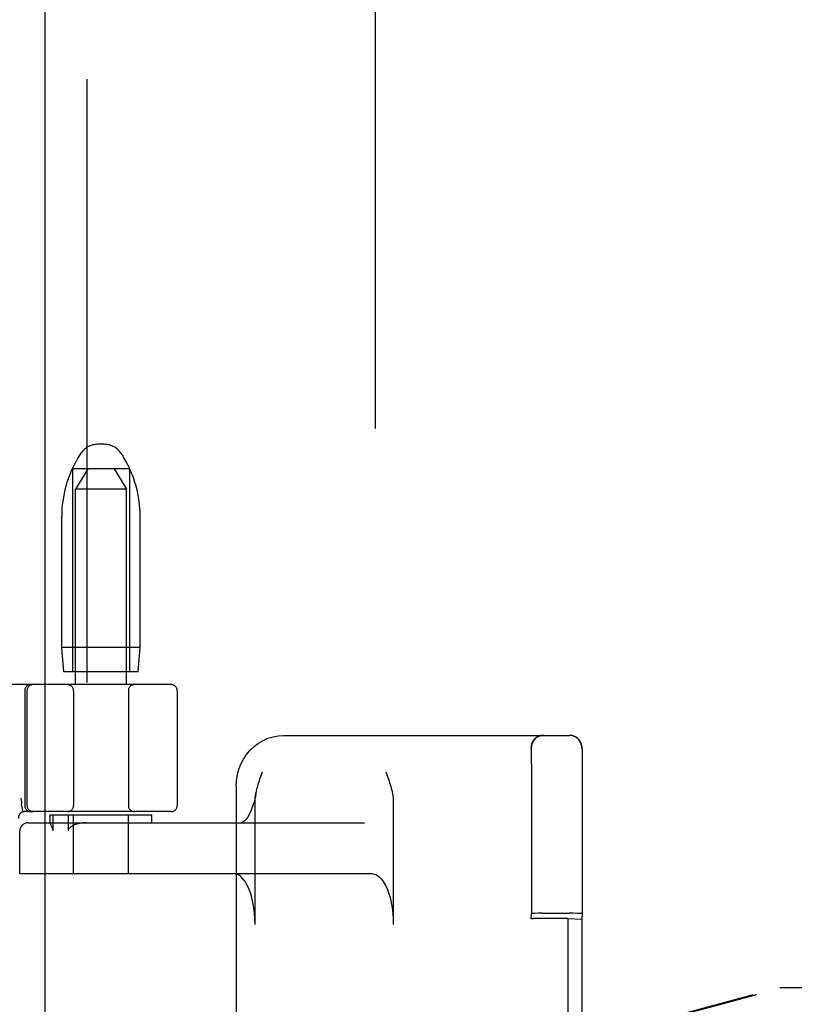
# Model space of a CAD drawing. Header units: inches. Extents: x 0 to 270, y 0 to 175.
# Tile 65 of 81: x 92.14 to 94.05, y 89.82 to 92.24. Entities that reach past the tile are written whole.
import ezdxf

# ---------------------------------------------------------------- set-up
doc = ezdxf.new("R2010")
doc.units = ezdxf.units.IN
doc.header["$LTSCALE"] = 14.84127
doc.header["$MEASUREMENT"] = 0
doc.linetypes.add('HIDDEN', pattern=[0.2, 0.1, -0.1])
doc.layers.add('DEFAULT_2', color=8, linetype='HIDDEN')
doc.layers.add('RIGHTHAND_DOOR_ASSEMBLY', color=7, linetype='CONTINUOUS')

msp = doc.modelspace()

# ---------------------------------------------------------------- linework, layer by layer
at = {"layer": 'DEFAULT_2', "color": 8, "linetype": 'HIDDEN'}
for p, q in [((93.0159, 58.5819), (93.0159, 119.6239)), ((92.3491, 91.1939), (92.3327, 91.1939)), ((92.2898, 91.1696), (92.2843, 91.1604)), ((92.3919, 91.1696), (92.3975, 91.1604)), ((92.2709, 91.1339), (92.2709, 90.6339)), ((92.4109, 91.1339), (92.2709, 91.1339)), ((92.3084, 91.1339), (92.2784, 91.0839)), ((92.3734, 91.1339), (92.4034, 91.0839)), ((92.4109, 91.1339), (92.4109, 90.6339)), ((92.2784, 87.6339), (92.2784, 91.0839)), ((92.4034, 91.0839), (92.2784, 91.0839)), ((92.4034, 87.6339), (92.4034, 91.0839)), ((92.2444, 90.6939), (92.2444, 91.0163)), ((92.4374, 90.6939), (92.4374, 91.0163)), ((92.4374, 90.6939), (92.2444, 90.6939)), ((92.2494, 90.6339), (92.2444, 90.6939)), ((92.4324, 90.6339), (92.4374, 90.6939)), ((92.4324, 90.6339), (92.2494, 90.6339)), ((92.5134, 90.6029), (90.0184, 90.6029)), ((92.1534, 90.5879), (92.1534, 90.3054)), ((92.159, 90.5879), (92.159, 90.3054)), ((92.2734, 90.5879), (92.2734, 90.3054)), ((92.4084, 90.5879), (92.4084, 90.3054)), ((92.5284, 90.5879), (92.5284, 90.3054)), ((92.7897, 90.4779), (93.4933, 90.4779)), ((93.3986, 87.7589), (93.3986, 90.4469)), ((93.3994, 90.445), (93.3994, 90.432)), ((93.5236, 87.7589), (93.5236, 90.4469)), ((93.5244, 90.445), (93.5244, 90.4321)), ((93.3994, 90.432), (93.3995, 90.383)), ((93.5244, 90.4321), (93.5245, 90.3829)), ((93.3995, 90.383), (93.3997, 90.1857)), ((93.5245, 90.3829), (93.5247, 90.201)), ((92.6735, 90.3529), (92.6735, 89.7942)), ((92.72, 90.0129), (92.72, 90.3144)), ((93.06, 90.3144), (93.06, 90.0129)), ((92.1461, 90.305), (92.1456, 90.3097)), ((92.1461, 90.305), (92.1462, 90.3044)), ((92.1495, 90.29), (92.1462, 90.3044)), ((92.5134, 90.2904), (92.153, 90.2904)), ((92.2159, 90.2829), (92.4659, 90.2829)), ((92.2159, 90.2627), (92.2159, 90.2829)), ((92.2232, 90.2429), (92.2232, 90.2829)), ((92.26, 90.2829), (92.26, 90.2429)), ((92.2734, 90.1379), (92.2734, 90.2829)), ((92.4084, 90.1379), (92.4084, 90.2829)), ((92.4659, 90.2629), (92.4659, 90.2829)), ((92.1412, 90.1379), (92.1412, 90.2429)), ((92.1414, 90.1379), (92.1414, 90.2429)), ((92.1612, 90.2629), (92.9891, 90.2629)), ((92.2159, 90.2628), (92.2159, 90.2629)), ((93.5247, 90.201), (93.5247, 90.0398)), ((93.3997, 90.1857), (93.3997, 90.0398)), ((92.1412, 90.1379), (93.0073, 90.1379)), ((93.399, 90.0269), (93.3997, 90.0398)), ((93.399, 88.1788), (93.399, 90.0269)), ((93.4167, 90.0403), (93.4088, 90.0402)), ((93.4259, 90.0403), (93.4167, 90.0403)), ((93.4891, 90.0273), (93.4191, 90.0273)), ((93.4259, 90.0403), (93.4937, 90.0404)), ((93.4891, 90.0273), (93.524, 90.0259)), ((93.4891, 90.0273), (93.4891, 88.1784)), ((93.5033, 90.0403), (93.4937, 90.0404)), ((93.5247, 90.0398), (93.524, 90.0259)), ((93.524, 90.0259), (93.524, 88.1798))]:
    msp.add_line(p, q, dxfattribs=at)
for points in [[(92.6735, 90.3529), (92.6742, 90.367), (92.6765, 90.3809), (92.6801, 90.3945), (92.6852, 90.4075), (92.6916, 90.4198), (92.6992, 90.4313), (92.7079, 90.4417), (92.7177, 90.451), (92.7283, 90.459), (92.7397, 90.4657), (92.7517, 90.471), (92.7641, 90.4748), (92.7768, 90.4771), (92.7897, 90.4779)], [(93.3993, 90.4469), (93.3994, 90.4463), (93.3994, 90.445)], [(93.5243, 90.4469), (93.5244, 90.4463), (93.5244, 90.445)], [(92.7335, 90.375), (92.7366, 90.3836), (92.7381, 90.3879)], [(93.0419, 90.3879), (93.045, 90.3791), (93.0466, 90.3747), (93.0481, 90.3703), (93.0496, 90.3659), (93.051, 90.3615), (93.0524, 90.357), (93.0537, 90.3526), (93.055, 90.348), (93.0561, 90.3434), (93.0572, 90.3388), (93.0581, 90.3341), (93.0589, 90.3293), (93.0595, 90.3244), (93.0598, 90.3194), (93.06, 90.3144)], [(92.7219, 90.3343), (92.7221, 90.3354), (92.7231, 90.34), (92.7241, 90.3445), (92.7252, 90.3489), (92.7265, 90.3533), (92.7278, 90.3577), (92.7291, 90.362), (92.7305, 90.3664), (92.732, 90.3707), (92.7335, 90.375)], [(92.144, 90.3233), (92.1445, 90.3189), (92.1451, 90.3144), (92.1456, 90.3097)], [(92.7219, 90.3343), (92.7207, 90.3278), (92.7175, 90.3147), (92.7139, 90.3028), (92.7099, 90.2924), (92.7057, 90.2835), (92.7014, 90.2763), (92.6972, 90.2707), (92.6933, 90.2668), (92.6899, 90.2643), (92.6873, 90.2631), (92.6854, 90.2629)], [(92.72, 90.3144), (92.7202, 90.3201), (92.7206, 90.3255), (92.7213, 90.3306), (92.7219, 90.3343)], [(92.2178, 90.2581), (92.2174, 90.2589), (92.2171, 90.2596), (92.2168, 90.2603), (92.2165, 90.261), (92.2162, 90.2616), (92.216, 90.2621), (92.2159, 90.2625), (92.2159, 90.2628)], [(92.2232, 90.2429), (92.2231, 90.2442), (92.223, 90.2455), (92.2227, 90.2468), (92.2224, 90.2479), (92.2221, 90.249), (92.2217, 90.25), (92.2213, 90.251), (92.2208, 90.252), (92.2204, 90.2529), (92.22, 90.2539), (92.2195, 90.2548), (92.2178, 90.2581)], [(92.2718, 90.2557), (92.2702, 90.2548), (92.2688, 90.2539), (92.2674, 90.253), (92.2661, 90.252), (92.2649, 90.2511), (92.2637, 90.2501), (92.2627, 90.249), (92.2618, 90.2479), (92.2611, 90.2467), (92.2605, 90.2455), (92.2601, 90.2442), (92.26, 90.2429)], [(92.3049, 90.2629), (92.2981, 90.2625), (92.2919, 90.2619), (92.2861, 90.2608), (92.2809, 90.2594), (92.2761, 90.2577), (92.2718, 90.2557)], [(92.72, 90.0129), (92.7196, 90.0269), (92.7187, 90.0407), (92.717, 90.0541), (92.7148, 90.0671), (92.7119, 90.0794), (92.7085, 90.0908), (92.7045, 90.1012), (92.7001, 90.1106), (92.6953, 90.1187), (92.6901, 90.1255), (92.6847, 90.1308), (92.679, 90.1347), (92.6732, 90.137), (92.6673, 90.1379)], [(93.0073, 90.1379), (93.0132, 90.137), (93.019, 90.1347), (93.0247, 90.1308), (93.0301, 90.1255), (93.0353, 90.1187), (93.0401, 90.1106), (93.0445, 90.1012), (93.0485, 90.0908), (93.0519, 90.0794), (93.0548, 90.0671), (93.057, 90.0541), (93.0587, 90.0407), (93.0597, 90.0269), (93.06, 90.0129)], [(93.4088, 90.0402), (93.4057, 90.0401), (93.4031, 90.0401), (93.4012, 90.04), (93.4001, 90.0399), (93.3997, 90.0398)], [(93.5247, 90.0398), (93.5243, 90.0399), (93.5232, 90.04), (93.5213, 90.0401), (93.5188, 90.0401), (93.5156, 90.0402), (93.512, 90.0402), (93.5033, 90.0403)]]:
    msp.add_lwpolyline(points, dxfattribs=at)
for centre, radius, start, end in [((92.3327, 91.1439), 0.05, 90, 149.0363), ((92.3491, 91.1439), 0.05, 30.9637, 90), ((92.5244, 91.0163), 0.28, 149.0363, 180), ((92.1574, 91.0163), 0.28, 0, 30.9637), ((92.1684, 90.5879), 0.015, 90, 180), ((92.174, 90.5879), 0.015, 90, 180), ((92.2584, 90.5879), 0.015, 0, 90), ((92.4234, 90.5879), 0.015, 90, 180), ((92.5134, 90.5879), 0.015, 0, 90), ((93.4296, 90.4469), 0.031, 90, 180), ((93.4303, 90.4469), 0.031, 90, 180), ((93.4926, 90.4469), 0.031, 0, 90), ((93.4933, 90.4469), 0.031, 0, 90), ((92.153, 90.2754), 0.015, 90, 186.9957), ((92.1684, 90.3054), 0.015, 180, 270), ((92.174, 90.3054), 0.015, 180, 270), ((92.2584, 90.3054), 0.015, 270, 360), ((92.4234, 90.3054), 0.015, 180, 270), ((92.5134, 90.3054), 0.015, 270, 360), ((92.1612, 90.2429), 0.02, 90, 180), ((92.1614, 90.2429), 0.02, 90, 180)]:
    msp.add_arc(centre, radius, start, end, dxfattribs=at)
msp.add_ellipse((93.419, 90.0269), major_axis=(0.02, 0), ratio=0.017455, start_param=1.569901, end_param=3.140697, dxfattribs=at)
at = {"layer": 'RIGHTHAND_DOOR_ASSEMBLY', "color": 3, "linetype": 'Continuous'}
msp.add_line((92.2034, 57.9569), (92.2034, 120.2489), dxfattribs=at)
at = {"layer": 'RIGHTHAND_DOOR_ASSEMBLY', "color": 8, "linetype": 'HIDDEN'}
for p, q in [((92.3074, 57.9569), (92.3074, 120.2489)), ((92.513, 89.4555), (94.0104, 89.8579)), ((92.5207, 89.4555), (94.0181, 89.8579)), ((94.0104, 89.8579), (94.3314, 89.8579))]:
    msp.add_line(p, q, dxfattribs=at)

doc.saveas('drawing.dxf')
